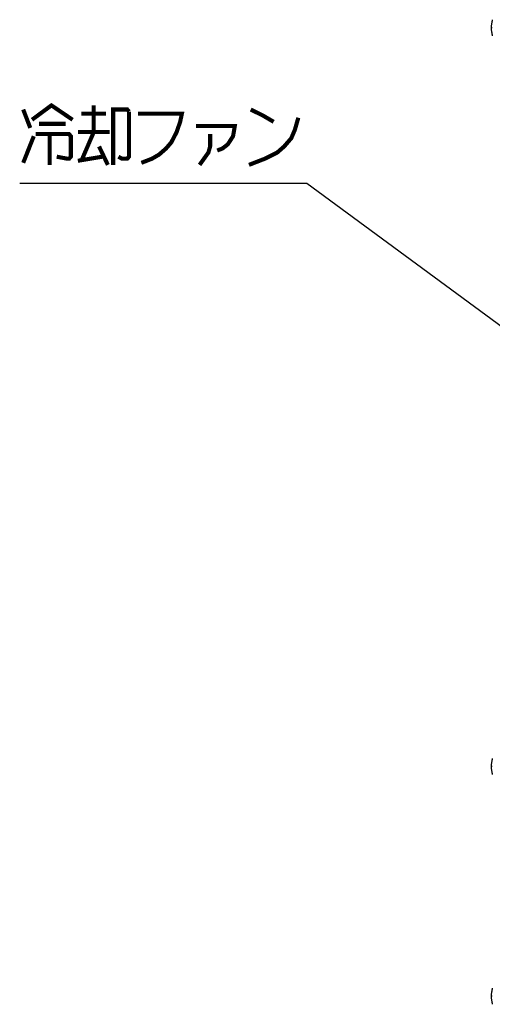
# Model space of a CAD drawing. Extents: x 147 to 2026, y 157 to 1386.
# Tile 28 of 30: x 1496 to 1611, y 1136 to 1376. Entities that reach past the tile are written whole.
import ezdxf

# ---------------------------------------------------------------- set-up
doc = ezdxf.new("R2010")
doc.units = 0
doc.header["$LTSCALE"] = 115.5
for name, color, linetype in [('ALL_AXIS', 7, 'CONTINUOUS'), ('ALL_CURVE', 7, 'CONTINUOUS'), ('ALL_NOTE', 7, 'CONTINUOUS')]:
    doc.layers.add(name, color=color, linetype=linetype)

msp = doc.modelspace()

# ---------------------------------------------------------------- linework, layer by layer
at = {"layer": 'ALL_AXIS', "color": 7, "linetype": 'CONTINUOUS'}
for centre in [(1617.8, 1374), (1617.8, 1194), (1617.8, 1138)]:
    msp.add_arc(centre, 7, 163.74297, 196.25703, dxfattribs=at)
at = {"layer": 'ALL_CURVE', "color": 40, "linetype": 'CONTINUOUS'}
for p, q in [((1611.035, 1374), (1610.8, 1374)), ((1611.035, 1194), (1610.8, 1194)), ((1611.035, 1138), (1610.8, 1138))]:
    msp.add_line(p, q, dxfattribs=at)
for centre in [(1617.8, 1374), (1617.8, 1194), (1617.8, 1138)]:
    msp.add_arc(centre, 7, 165.0994, 194.9006, dxfattribs=at)
at = {"layer": 'ALL_NOTE', "color": 2, "linetype": 'CONTINUOUS'}
for p, q in [((1564.64, 1336.08), (1495.84, 1336.08)), ((1565.89, 1336.08), (1564.64, 1336.08)), ((1663.303, 1264.344), (1565.89, 1336.08))]:
    msp.add_line(p, q, dxfattribs=at)
at = {"layer": 'ALL_NOTE', "color": 2, "linetype": 'CONTINUOUS', "const_width": 1}
for points in [[(1498.849, 1351.58), (1503.579, 1355.08), (1508.74, 1351.58)], [(1513.9, 1355.08), (1513.9, 1348.58)], [(1496.7, 1354.08), (1498.419, 1349.58)], [(1510.89, 1353.08), (1516.909, 1353.08)], [(1518.63, 1340.58), (1518.63, 1354.08), (1522.069, 1354.08), (1522.499, 1353.58)], [(1522.499, 1353.58), (1522.499, 1342.58), (1522.069, 1342.08), (1520.78, 1342.08), (1519.919, 1342.58)], [(1524.649, 1353.08), (1535.4, 1353.08), (1534.97, 1351.08), (1534.109, 1348.58), (1532.82, 1346.08), (1531.529, 1344.58), (1529.809, 1343.08), (1528.09, 1342.08), (1525.51, 1341.08)], [(1552.17, 1354.08), (1555.179, 1352.58), (1557.759, 1351.08)], [(1500.569, 1350.58), (1507.02, 1350.58)], [(1551.74, 1340.58), (1555.609, 1342.08), (1558.62, 1343.58), (1560.339, 1345.08), (1562.059, 1347.08), (1562.919, 1349.08), (1563.78, 1352.08)], [(1499.71, 1348.08), (1507.879, 1348.08), (1508.309, 1347.58), (1508.309, 1342.58), (1507.879, 1342.08), (1507.449, 1342.08), (1504.87, 1342.58)], [(1503.149, 1348.08), (1503.149, 1340.58)], [(1510.029, 1348.58), (1517.769, 1348.58)], [(1513.9, 1348.58), (1510.89, 1341.58)], [(1538.839, 1350.08), (1548.299, 1350.08), (1547.869, 1347.58), (1546.58, 1345.58), (1545.29, 1344.58), (1543.999, 1344.08)], [(1542.28, 1348.08), (1542.28, 1345.08), (1541.85, 1343.58), (1539.7, 1340.58)], [(1496.7, 1341.08), (1499.28, 1347.58)], [(1515.189, 1345.08), (1517.339, 1340.58)], [(1510.029, 1341.58), (1516.05, 1342.58)]]:
    msp.add_lwpolyline(points, dxfattribs=at)

doc.saveas('drawing.dxf')
